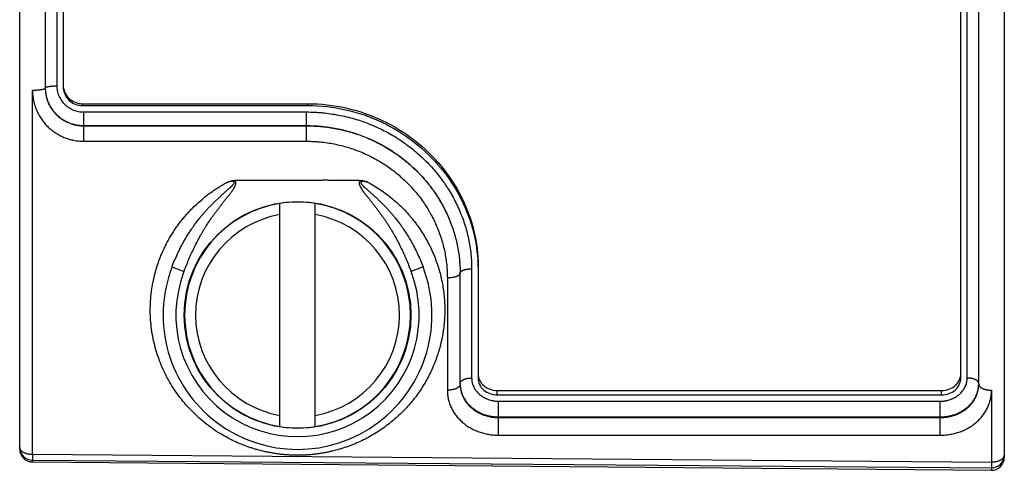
# Model space of a CAD drawing. Header units: inches. Extents: x 0 to 22, y 0 to 17.
# Tile 7 of 21: x 13.398 to 14.167, y 4.139 to 4.491. Entities that reach past the tile are written whole.
import ezdxf

# ---------------------------------------------------------------- set-up
doc = ezdxf.new("R2010")
doc.units = ezdxf.units.IN
doc.header["$LTSCALE"] = 1.21
doc.header["$MEASUREMENT"] = 0
doc.layers.get('0').update_dxf_attribs({"linetype": 'CONTINUOUS'})

msp = doc.modelspace()

# ---------------------------------------------------------------- linework, layer by layer
at = {"color": 7, "linetype": 'CONTINUOUS'}
for p, q in [((13.39762, 4.15527), (13.39762, 8.2379)), ((13.41762, 8.18653), (13.41762, 4.43729)), ((13.42662, 8.18166), (13.42662, 4.43908)), ((14.16662, 5.32684), (14.16662, 4.14873)), ((14.13762, 4.21086), (14.13762, 5.26658)), ((14.14662, 4.20606), (14.14662, 5.26658)), ((13.40762, 4.15127), (13.40762, 4.43553)), ((13.44762, 4.4187), (13.62162, 4.4187)), ((13.44762, 4.39584), (13.44762, 4.4187)), ((13.62162, 4.39584), (13.62162, 4.4187)), ((13.44762, 4.40808), (13.62162, 4.40808)), ((13.44762, 4.40787), (13.62162, 4.40787)), ((13.44762, 4.39584), (13.62162, 4.39584)), ((13.6134, 4.36522), (13.5656, 4.36527)), ((13.60084, 4.17291), (13.60084, 4.34726)), ((13.6284, 4.17291), (13.6284, 4.34726)), ((13.5166, 4.29771), (13.52593, 4.29413)), ((13.71265, 4.29771), (13.70331, 4.29413)), ((13.74162, 4.20606), (13.74162, 4.29287)), ((13.75062, 4.29615), (13.75062, 4.21086)), ((13.73162, 4.28901), (13.73162, 4.20129)), ((14.15662, 4.20129), (14.15662, 4.14521)), ((13.77162, 4.19275), (14.11662, 4.19275)), ((13.77162, 4.16618), (13.77162, 4.19275)), ((14.11662, 4.16618), (14.11662, 4.19275)), ((13.77162, 4.1805), (14.11662, 4.1805)), ((13.77162, 4.18), (14.11662, 4.18)), ((13.77162, 4.16618), (14.11662, 4.16618)), ((13.40753, 4.14527), (13.40753, 4.14668)), ((13.40753, 4.14527), (14.15653, 4.13873)), ((13.40762, 4.15127), (13.40754, 4.14668)), ((13.40754, 4.14668), (14.15654, 4.14069)), ((13.40762, 4.15127), (14.15662, 4.14521)), ((14.15662, 4.14521), (14.15654, 4.14069)), ((14.15653, 4.14069), (14.15653, 4.13873))]:
    msp.add_line(p, q, dxfattribs=at)
at = {"color": 6, "linetype": 'CONTINUOUS'}
for p, q in [((13.43162, 8.18151), (13.43162, 4.43852)), ((14.13262, 4.21079), (14.13262, 5.26658)), ((13.44662, 4.42514), (13.62262, 4.42514)), ((13.44662, 4.42371), (13.44662, 4.42514)), ((13.44662, 4.42371), (13.62262, 4.42371)), ((13.62262, 4.42371), (13.62262, 4.42514)), ((13.75562, 4.29836), (13.75562, 4.21079)), ((13.77062, 4.20114), (14.11762, 4.20114)), ((13.77062, 4.19764), (13.77062, 4.20114)), ((14.11762, 4.19764), (14.11762, 4.20114)), ((13.77062, 4.19764), (14.11762, 4.19764))]:
    msp.add_line(p, q, dxfattribs=at)
at = {"color": 7, "linetype": 'CONTINUOUS'}
msp.add_circle((13.61462, 4.26008), 0.08858, dxfattribs=at)
for centre, radius, start, end in [((13.44661, 4.4375), 0.02899, 180.00085, 180.42375), ((13.61462, 4.26008), 0.08823, 98.98533, 261.01467), ((13.61462, 4.26008), 0.08826, 81.01752, 98.98248), ((13.61462, 4.26008), 0.08823, 278.98533, 81.01467), ((13.61462, 4.26008), 0.07963, 99.96486, 260.03514), ((13.61462, 4.26008), 0.07963, 279.96486, 80.03514), ((13.61462, 4.26008), 0.105, 158.99923, 21.00077), ((13.61462, 4.26008), 0.095, 158.9993, 21.0007), ((13.7645, 4.20657), 0.02287, 179.99886, 181.27858), ((14.12375, 4.20657), 0.02287, 358.72142, 0.00117), ((13.61462, 4.26008), 0.08826, 261.01752, 278.98248), ((13.40055, 4.15668), 0.00293, 180.00001, 180.36087), ((13.40762, 4.15668), 0.01, 180.10589, 269.54208), ((13.40762, 4.15527), 0.01, 180, 269.5), ((14.15662, 4.14873), 0.01, 269.5, 360), ((14.15662, 4.15069), 0.01, 269.51322, 359.99999)]:
    msp.add_arc(centre, radius, start, end, dxfattribs=at)
for points, knots in [([(13.41762, 4.43729), (13.41762, 4.43727), (13.41762, 4.43725), (13.41761, 4.43719), (13.41758, 4.43711), (13.41751, 4.43703), (13.41743, 4.43694), (13.41732, 4.43686), (13.41721, 4.43679), (13.41712, 4.43674), (13.41701, 4.43668), (13.41686, 4.43661), (13.41666, 4.43653), (13.41644, 4.43646), (13.41619, 4.43638), (13.41593, 4.43631), (13.41565, 4.43624), (13.41523, 4.43615), (13.41467, 4.43604), (13.41395, 4.43593), (13.41316, 4.43582), (13.41232, 4.43574), (13.41144, 4.43566), (13.41052, 4.43561), (13.40957, 4.43556), (13.4086, 4.43554), (13.40795, 4.43553), (13.40762, 4.43553)], [0, 0, 0, 0, 0.004149, 0.008377, 0.017334, 0.027376, 0.038845, 0.051962, 0.066857, 0.075, 0.083613, 0.102261, 0.122817, 0.145273, 0.16961, 0.195792, 0.223779, 0.253519, 0.318019, 0.388765, 0.465142, 0.546466, 0.632, 0.720956, 0.812512, 0.905816, 1, 1, 1, 1]), ([(13.41762, 4.4375), (13.41762, 4.43752), (13.41762, 4.43754), (13.41764, 4.4376), (13.41766, 4.43766), (13.41772, 4.43774), (13.4178, 4.43782), (13.4179, 4.43789), (13.41801, 4.43797), (13.41815, 4.43804), (13.41831, 4.43811), (13.41849, 4.43818), (13.41869, 4.43825), (13.41891, 4.43832), (13.41914, 4.43838), (13.4194, 4.43845), (13.41977, 4.43853), (13.42028, 4.43863), (13.42093, 4.43873), (13.42164, 4.43882), (13.42239, 4.4389), (13.42319, 4.43897), (13.42402, 4.43902), (13.42517, 4.43907), (13.42604, 4.43908), (13.42662, 4.43908)], [0, 0, 0, 0, 0.004148, 0.008375, 0.017329, 0.02737, 0.038838, 0.051953, 0.066849, 0.083601, 0.102248, 0.122804, 0.145261, 0.169597, 0.19578, 0.223767, 0.253507, 0.318009, 0.388756, 0.465134, 0.546461, 0.631997, 0.720956, 0.812514, 1, 1, 1, 1]), ([(13.41762, 4.43729), (13.41762, 4.4368), (13.41765, 4.43584), (13.41775, 4.43439), (13.41793, 4.43295), (13.41827, 4.43104), (13.41887, 4.4287), (13.41969, 4.42642), (13.42049, 4.42466), (13.42115, 4.42337), (13.42188, 4.42211), (13.42293, 4.42048), (13.42439, 4.41855), (13.42637, 4.41641), (13.42856, 4.41447), (13.43053, 4.41305), (13.43219, 4.41202), (13.43347, 4.41131), (13.43479, 4.41067), (13.43658, 4.40989), (13.4389, 4.40908), (13.44128, 4.4085), (13.44322, 4.40818), (13.44468, 4.408), (13.44615, 4.4079), (13.44713, 4.40787), (13.44762, 4.40787)], [0, 0, 0, 0, 0.03112, 0.062224, 0.093315, 0.124395, 0.186512, 0.248619, 0.279686, 0.31076, 0.341845, 0.372944, 0.435176, 0.497497, 0.559926, 0.622474, 0.653803, 0.685163, 0.716552, 0.747969, 0.810864, 0.873846, 0.90537, 0.936907, 0.968452, 1, 1, 1, 1]), ([(13.41762, 4.43729), (13.41763, 4.43681), (13.41766, 4.43585), (13.41778, 4.43441), (13.41796, 4.43299), (13.41831, 4.4311), (13.41892, 4.42877), (13.41976, 4.42652), (13.42056, 4.42477), (13.42122, 4.42349), (13.42195, 4.42224), (13.42301, 4.42062), (13.42447, 4.4187), (13.42645, 4.41658), (13.42863, 4.41465), (13.4306, 4.41323), (13.43226, 4.41221), (13.43353, 4.41151), (13.43485, 4.41087), (13.43663, 4.41009), (13.43894, 4.40929), (13.44131, 4.40871), (13.44324, 4.40839), (13.44518, 4.40815), (13.44665, 4.40808), (13.44762, 4.40808)], [0, 0, 0, 0, 0.030997, 0.061991, 0.092985, 0.123983, 0.18598, 0.248022, 0.279077, 0.31015, 0.341245, 0.372363, 0.434657, 0.497061, 0.559582, 0.62222, 0.653591, 0.68499, 0.716415, 0.747864, 0.810809, 0.873825, 0.905363, 0.936909, 1, 1, 1, 1]), ([(13.42662, 4.43908), (13.42662, 4.43875), (13.42664, 4.43807), (13.42672, 4.43707), (13.42684, 4.43607), (13.42708, 4.43474), (13.42742, 4.43344), (13.42785, 4.43216), (13.42835, 4.43091), (13.4291, 4.4294), (13.43016, 4.42768), (13.43119, 4.42634), (13.4321, 4.42533), (13.43281, 4.42461), (13.43356, 4.42392), (13.43434, 4.42327), (13.43515, 4.42266), (13.436, 4.42209), (13.43687, 4.42156), (13.43806, 4.4209), (13.43961, 4.4202), (13.44155, 4.41953), (13.44354, 4.41905), (13.44523, 4.41881), (13.4466, 4.41871), (13.44728, 4.4187), (13.44762, 4.4187)], [0, 0, 0, 0, 0.031037, 0.062069, 0.093098, 0.124128, 0.186178, 0.217225, 0.248282, 0.310421, 0.372631, 0.43493, 0.466126, 0.497347, 0.528596, 0.559872, 0.591175, 0.622505, 0.653861, 0.685243, 0.74806, 0.810961, 0.87393, 0.936944, 0.968471, 1, 1, 1, 1]), ([(13.40762, 4.43553), (13.40762, 4.43488), (13.40765, 4.43359), (13.4078, 4.43165), (13.40803, 4.42972), (13.40836, 4.4278), (13.40879, 4.42591), (13.40931, 4.42403), (13.40992, 4.42218), (13.41062, 4.42037), (13.4114, 4.41859), (13.41257, 4.41628), (13.41424, 4.41349), (13.41618, 4.41088), (13.41788, 4.40891), (13.41923, 4.4075), (13.42065, 4.40615), (13.42214, 4.40488), (13.42368, 4.40368), (13.42529, 4.40255), (13.42695, 4.4015), (13.42866, 4.40054), (13.43042, 4.39966), (13.43222, 4.39886), (13.43406, 4.39816), (13.43594, 4.39754), (13.43784, 4.39702), (13.44041, 4.39645), (13.44367, 4.39597), (13.4463, 4.39584), (13.44762, 4.39584)], [0, 0, 0, 0, 0.031069, 0.062127, 0.093175, 0.124216, 0.155253, 0.186289, 0.217327, 0.248369, 0.279421, 0.310483, 0.372635, 0.434868, 0.46603, 0.49722, 0.528439, 0.559687, 0.590968, 0.622279, 0.653623, 0.684997, 0.716402, 0.747836, 0.779296, 0.810782, 0.842289, 0.873815, 0.936892, 1, 1, 1, 1]), ([(13.62162, 4.4187), (13.62373, 4.4187), (13.62688, 4.41862), (13.63108, 4.41837), (13.63527, 4.41802), (13.64049, 4.4174), (13.64671, 4.41636), (13.65287, 4.41503), (13.65896, 4.41341), (13.66497, 4.4115), (13.66988, 4.40967), (13.67376, 4.40807), (13.67759, 4.40639), (13.6823, 4.40411), (13.68781, 4.40111), (13.69317, 4.39786), (13.69835, 4.39436), (13.70336, 4.39062), (13.70816, 4.38665), (13.71276, 4.38247), (13.71715, 4.37807), (13.7213, 4.37348), (13.72521, 4.36871), (13.72827, 4.36458), (13.73058, 4.3612), (13.7328, 4.35778), (13.73541, 4.3534), (13.73827, 4.34802), (13.74085, 4.34253), (13.74313, 4.33693), (13.74512, 4.33124), (13.74681, 4.32548), (13.7482, 4.31967), (13.74928, 4.31381), (13.74993, 4.30891), (13.75029, 4.30498), (13.75048, 4.30203), (13.7506, 4.29909), (13.75062, 4.29713), (13.75062, 4.29615)], [0, 0, 0, 0, 0.031977, 0.047966, 0.063953, 0.095921, 0.127879, 0.159824, 0.191754, 0.223663, 0.255548, 0.271482, 0.287408, 0.319232, 0.351018, 0.382762, 0.414458, 0.446099, 0.47768, 0.509195, 0.540637, 0.572, 0.603276, 0.634461, 0.650018, 0.665549, 0.696532, 0.727405, 0.758165, 0.788808, 0.819331, 0.849734, 0.880016, 0.91018, 0.940227, 0.95521, 0.970166, 0.985096, 1, 1, 1, 1]), ([(13.62162, 4.40808), (13.62359, 4.40808), (13.62753, 4.40799), (13.63342, 4.40756), (13.63928, 4.40685), (13.6451, 4.40586), (13.65087, 4.40459), (13.65656, 4.40304), (13.66217, 4.40123), (13.66768, 4.39915), (13.67308, 4.3968), (13.67835, 4.39421), (13.68349, 4.39136), (13.68847, 4.38828), (13.6933, 4.38496), (13.69795, 4.38142), (13.70241, 4.37767), (13.70668, 4.37372), (13.71074, 4.36957), (13.71459, 4.36525), (13.71821, 4.36075), (13.72159, 4.3561), (13.72474, 4.3513), (13.72763, 4.34637), (13.73027, 4.34133), (13.73264, 4.33618), (13.73474, 4.33093), (13.73657, 4.32562), (13.73813, 4.32023), (13.7394, 4.3148), (13.74039, 4.30934), (13.74098, 4.30476), (13.74132, 4.3011), (13.74155, 4.29744), (13.74162, 4.2947), (13.74162, 4.29287)], [0, 0, 0, 0, 0.032017, 0.064031, 0.096038, 0.128036, 0.160021, 0.191989, 0.223936, 0.255858, 0.287751, 0.31961, 0.35143, 0.383204, 0.414929, 0.446596, 0.4782, 0.509734, 0.541191, 0.572565, 0.603847, 0.635033, 0.666113, 0.697084, 0.727939, 0.758673, 0.789283, 0.819765, 0.850118, 0.880342, 0.910439, 0.94041, 0.955351, 0.970263, 1, 1, 1, 1]), ([(13.62162, 4.40787), (13.62359, 4.40787), (13.62753, 4.40778), (13.63341, 4.40735), (13.63927, 4.40665), (13.64509, 4.40566), (13.65085, 4.4044), (13.65654, 4.40286), (13.66215, 4.40106), (13.66766, 4.39899), (13.67305, 4.39666), (13.67832, 4.39407), (13.68346, 4.39124), (13.68844, 4.38817), (13.69327, 4.38487), (13.69791, 4.38135), (13.70238, 4.37761), (13.70665, 4.37367), (13.71071, 4.36954), (13.71455, 4.36522), (13.71817, 4.36074), (13.72156, 4.35609), (13.7247, 4.3513), (13.7276, 4.34638), (13.73024, 4.34133), (13.73261, 4.33617), (13.73472, 4.33092), (13.73655, 4.32559), (13.73811, 4.32019), (13.73939, 4.31474), (13.74039, 4.30925), (13.74098, 4.30464), (13.74131, 4.30095), (13.74155, 4.29727), (13.74162, 4.2945), (13.74162, 4.29265)], [0, 0, 0, 0, 0.031989, 0.063973, 0.09595, 0.127915, 0.159864, 0.191792, 0.223696, 0.255571, 0.287412, 0.319214, 0.350973, 0.382684, 0.414341, 0.44594, 0.477474, 0.508939, 0.540329, 0.57164, 0.602866, 0.634004, 0.665049, 0.695997, 0.726847, 0.757595, 0.78824, 0.818783, 0.849223, 0.879563, 0.909806, 0.939955, 0.954998, 0.970019, 1, 1, 1, 1]), ([(13.62162, 4.39584), (13.62344, 4.39584), (13.62616, 4.39577), (13.62979, 4.39555), (13.63341, 4.39524), (13.63791, 4.39469), (13.64328, 4.39376), (13.64859, 4.39257), (13.65384, 4.39113), (13.659, 4.38943), (13.66407, 4.38749), (13.66904, 4.3853), (13.67388, 4.38288), (13.6786, 4.38023), (13.68317, 4.37736), (13.68759, 4.37427), (13.69185, 4.37098), (13.69594, 4.3675), (13.69984, 4.36383), (13.70355, 4.35998), (13.70705, 4.35597), (13.71035, 4.35181), (13.71343, 4.3475), (13.71582, 4.3438), (13.71761, 4.34077), (13.71932, 4.33772), (13.72132, 4.33383), (13.72347, 4.32907), (13.72538, 4.32423), (13.72704, 4.31931), (13.72845, 4.31434), (13.72961, 4.30932), (13.73051, 4.30426), (13.73115, 4.29919), (13.73154, 4.2941), (13.73162, 4.29071), (13.73162, 4.28901)], [0, 0, 0, 0, 0.032037, 0.048055, 0.064072, 0.096097, 0.128109, 0.160104, 0.192077, 0.224025, 0.255942, 0.287824, 0.319664, 0.351459, 0.383202, 0.414889, 0.446513, 0.478069, 0.509552, 0.540954, 0.572273, 0.603501, 0.634634, 0.665669, 0.681148, 0.696602, 0.727427, 0.758144, 0.78875, 0.819245, 0.84963, 0.879906, 0.910076, 0.940145, 0.970117, 1, 1, 1, 1]), ([(13.55633, 4.16617), (13.55413, 4.16745), (13.54982, 4.17014), (13.54368, 4.17458), (13.53788, 4.17937), (13.53245, 4.1845), (13.5274, 4.18993), (13.52273, 4.19564), (13.51847, 4.20162), (13.51461, 4.20783), (13.51117, 4.21427), (13.50816, 4.2209), (13.50559, 4.22771), (13.50345, 4.23468), (13.50178, 4.24177), (13.50056, 4.24898), (13.49981, 4.25628), (13.49954, 4.26363), (13.49976, 4.27102), (13.50035, 4.27718), (13.50106, 4.28209), (13.50195, 4.287), (13.50337, 4.29311), (13.5052, 4.29912), (13.50691, 4.30387), (13.50879, 4.30859), (13.51091, 4.31322), (13.51327, 4.31775), (13.5158, 4.32222), (13.51857, 4.32657), (13.52156, 4.33078), (13.52391, 4.33387), (13.52638, 4.33689), (13.52896, 4.33983), (13.53164, 4.34268), (13.53535, 4.34637), (13.53926, 4.34988), (13.54335, 4.35318), (13.54651, 4.35556), (13.54976, 4.35783), (13.55309, 4.35999), (13.55649, 4.36204), (13.55881, 4.36332), (13.55998, 4.36395)], [0, 0, 0, 0, 0.031703, 0.063136, 0.094317, 0.125267, 0.156013, 0.186585, 0.217012, 0.247328, 0.277566, 0.307757, 0.337933, 0.368123, 0.398357, 0.428661, 0.459058, 0.489571, 0.52022, 0.551019, 0.566482, 0.581987, 0.613124, 0.644442, 0.660173, 0.675949, 0.707636, 0.72355, 0.739509, 0.771554, 0.787642, 0.803772, 0.819942, 0.83615, 0.852395, 0.868676, 0.901332, 0.91771, 0.934117, 0.950551, 0.96701, 0.983494, 1, 1, 1, 1]), ([(13.5166, 4.29771), (13.51725, 4.29942), (13.51862, 4.30283), (13.52086, 4.30785), (13.52329, 4.3128), (13.52591, 4.31766), (13.52872, 4.32241), (13.53122, 4.32628), (13.53332, 4.32931), (13.53548, 4.3323), (13.53774, 4.33522), (13.54009, 4.33808), (13.54189, 4.34018), (13.54374, 4.34225), (13.54563, 4.34428), (13.54756, 4.34628), (13.54952, 4.34824), (13.55153, 4.35017), (13.55322, 4.35175), (13.55459, 4.353), (13.55562, 4.35393), (13.55666, 4.35485), (13.5577, 4.35578), (13.55874, 4.35669), (13.55961, 4.35746), (13.56031, 4.35808), (13.56083, 4.35854), (13.56134, 4.359), (13.56186, 4.35947), (13.56228, 4.35986), (13.56262, 4.36018), (13.56287, 4.36042), (13.56312, 4.36067), (13.56337, 4.36091), (13.56361, 4.36116), (13.56385, 4.36141), (13.56409, 4.36167), (13.56432, 4.36193), (13.5645, 4.36216), (13.56464, 4.36234), (13.56474, 4.36248), (13.56483, 4.3626), (13.56489, 4.3627), (13.56495, 4.3628), (13.56503, 4.36292), (13.56511, 4.36308), (13.56516, 4.36321), (13.5652, 4.36332), (13.56522, 4.36341), (13.56523, 4.36349), (13.56524, 4.36358), (13.56524, 4.36367), (13.56522, 4.36375), (13.5652, 4.36384), (13.56517, 4.36392), (13.56512, 4.36399), (13.56506, 4.36406), (13.565, 4.36412), (13.56491, 4.36419), (13.56481, 4.36425), (13.5647, 4.3643), (13.56462, 4.36433), (13.56454, 4.36436), (13.56443, 4.36439), (13.56429, 4.36442), (13.56411, 4.36444), (13.56394, 4.36445), (13.56377, 4.36446), (13.56359, 4.36446), (13.56342, 4.36446), (13.56324, 4.36446), (13.56301, 4.36445), (13.56272, 4.36442), (13.56238, 4.36439), (13.56203, 4.36434), (13.56169, 4.36429), (13.56134, 4.36423), (13.561, 4.36417), (13.56055, 4.36408), (13.56021, 4.364), (13.55998, 4.36395)], [0, 0, 0, 0, 0.062038, 0.124141, 0.186312, 0.24855, 0.310856, 0.37323, 0.404442, 0.435671, 0.498171, 0.529444, 0.560732, 0.592033, 0.623348, 0.654675, 0.686015, 0.717366, 0.748729, 0.764414, 0.780102, 0.795793, 0.811486, 0.827182, 0.84288, 0.85073, 0.85858, 0.866431, 0.874283, 0.882135, 0.886062, 0.889989, 0.893915, 0.897842, 0.901769, 0.905697, 0.909624, 0.913552, 0.91748, 0.919445, 0.921409, 0.923373, 0.924356, 0.925338, 0.927303, 0.929268, 0.931233, 0.932216, 0.933199, 0.934183, 0.935166, 0.93615, 0.937134, 0.938117, 0.939101, 0.940085, 0.941068, 0.942052, 0.943036, 0.945001, 0.945985, 0.946968, 0.947951, 0.948934, 0.950899, 0.952865, 0.954829, 0.956794, 0.958758, 0.960723, 0.962687, 0.964651, 0.96858, 0.972508, 0.976436, 0.980363, 0.984291, 0.988219, 0.992146, 1, 1, 1, 1]), ([(13.52593, 4.29413), (13.52655, 4.29574), (13.5275, 4.29815), (13.52881, 4.30135), (13.53015, 4.30454), (13.5319, 4.30849), (13.53412, 4.31317), (13.53646, 4.3178), (13.53852, 4.3216), (13.54024, 4.3246), (13.54156, 4.32683), (13.54292, 4.32904), (13.54477, 4.33195), (13.54669, 4.33483), (13.54866, 4.33766), (13.55018, 4.33976), (13.55172, 4.34185), (13.55329, 4.34391), (13.55488, 4.34596), (13.55649, 4.34799), (13.55783, 4.34968), (13.55892, 4.35103), (13.55972, 4.35204), (13.56053, 4.35305), (13.56133, 4.35407), (13.56213, 4.3551), (13.56278, 4.35596), (13.56329, 4.35665), (13.56367, 4.35718), (13.56404, 4.35771), (13.5644, 4.35825), (13.56469, 4.3587), (13.56492, 4.35907), (13.56509, 4.35935), (13.56525, 4.35963), (13.56541, 4.35991), (13.56556, 4.3602), (13.56571, 4.36048), (13.56585, 4.36078), (13.56596, 4.36102), (13.56604, 4.36122), (13.5661, 4.36137), (13.56616, 4.36152), (13.56623, 4.36173), (13.5663, 4.36193), (13.56635, 4.36214), (13.56639, 4.3623), (13.56643, 4.36246), (13.56646, 4.36262), (13.56649, 4.36278), (13.56651, 4.36294), (13.56653, 4.3631), (13.56654, 4.36326), (13.56653, 4.36342), (13.56652, 4.36358), (13.56649, 4.36374), (13.56644, 4.3639), (13.56639, 4.36405), (13.5663, 4.36425), (13.56621, 4.36444), (13.5661, 4.36463), (13.56601, 4.36477), (13.56594, 4.36488), (13.56587, 4.36497), (13.56582, 4.36503), (13.56577, 4.36509), (13.56569, 4.36517), (13.56564, 4.36523), (13.5656, 4.36527)], [0, 0, 0, 0, 0.0625, 0.093751, 0.125001, 0.187501, 0.250001, 0.312501, 0.375, 0.406251, 0.437501, 0.468751, 0.500001, 0.562499, 0.593748, 0.624998, 0.656247, 0.687497, 0.718746, 0.749995, 0.781245, 0.796869, 0.812494, 0.828119, 0.843743, 0.859368, 0.874993, 0.882805, 0.890617, 0.89843, 0.906242, 0.914055, 0.917961, 0.921867, 0.925774, 0.92968, 0.933586, 0.937493, 0.941399, 0.945305, 0.947259, 0.949212, 0.951165, 0.953118, 0.957025, 0.958978, 0.960931, 0.962884, 0.964837, 0.966791, 0.968744, 0.970697, 0.972651, 0.974604, 0.976558, 0.978511, 0.980465, 0.982418, 0.984372, 0.988278, 0.990231, 0.992185, 0.994141, 0.995117, 0.996093, 0.997069, 0.998045, 1, 1, 1, 1]), ([(13.66926, 4.36395), (13.671, 4.36302), (13.67442, 4.36109), (13.67939, 4.35793), (13.68418, 4.35452), (13.68877, 4.35089), (13.69317, 4.34704), (13.69735, 4.34298), (13.70065, 4.33944), (13.70317, 4.33651), (13.70561, 4.33353), (13.7085, 4.3297), (13.71173, 4.32495), (13.71471, 4.32006), (13.71742, 4.31505), (13.71986, 4.30993), (13.72168, 4.30558), (13.723, 4.30206), (13.72422, 4.29852), (13.72558, 4.29406), (13.72693, 4.28865), (13.72802, 4.28321), (13.72883, 4.27774), (13.72937, 4.27225), (13.72963, 4.26677), (13.72963, 4.2613), (13.72937, 4.25585), (13.72884, 4.25044), (13.72805, 4.24508), (13.72701, 4.23976), (13.72571, 4.23451), (13.72416, 4.22934), (13.72237, 4.22425), (13.72034, 4.21925), (13.71807, 4.21435), (13.71556, 4.20956), (13.71283, 4.20488), (13.70987, 4.20033), (13.70668, 4.19592), (13.70327, 4.19165), (13.69965, 4.18753), (13.69582, 4.18357), (13.69178, 4.17979), (13.68753, 4.17618), (13.68309, 4.17277), (13.67847, 4.16955), (13.67366, 4.16655), (13.66867, 4.16377), (13.66352, 4.16123), (13.65822, 4.15893), (13.65369, 4.15722), (13.65, 4.156), (13.64626, 4.15486), (13.64247, 4.15385), (13.63864, 4.15299), (13.63574, 4.15242), (13.63282, 4.15192), (13.62989, 4.1515), (13.62694, 4.15114), (13.62398, 4.15087), (13.62101, 4.15067), (13.61804, 4.15054), (13.61506, 4.15049), (13.61209, 4.15052), (13.60911, 4.15062), (13.60614, 4.1508), (13.60318, 4.15105), (13.60023, 4.15138), (13.59729, 4.15179), (13.59437, 4.15227), (13.59146, 4.15282), (13.58762, 4.15365), (13.58382, 4.15462), (13.58007, 4.15574), (13.57637, 4.15694), (13.57183, 4.15861), (13.5665, 4.16087), (13.56133, 4.16338), (13.55798, 4.16521), (13.55633, 4.16617)], [0, 0, 0, 0, 0.016243, 0.032452, 0.048623, 0.064754, 0.08084, 0.096878, 0.112864, 0.120837, 0.128796, 0.14467, 0.160482, 0.176232, 0.191917, 0.207536, 0.223087, 0.230839, 0.238573, 0.25399, 0.26934, 0.284626, 0.29985, 0.315014, 0.330122, 0.345178, 0.360187, 0.375154, 0.390084, 0.404986, 0.419864, 0.434727, 0.449581, 0.464436, 0.479299, 0.49418, 0.509085, 0.524025, 0.539009, 0.554044, 0.56914, 0.584304, 0.599545, 0.614869, 0.630283, 0.645793, 0.661401, 0.677111, 0.692923, 0.708835, 0.724844, 0.732885, 0.740946, 0.75713, 0.76525, 0.773386, 0.781537, 0.789702, 0.797877, 0.806061, 0.814252, 0.822448, 0.830646, 0.838845, 0.847042, 0.855235, 0.863421, 0.871599, 0.879767, 0.887922, 0.896063, 0.904188, 0.920383, 0.928451, 0.936498, 0.952521, 0.968448, 0.984275, 1, 1, 1, 1]), ([(13.55998, 4.36395), (13.56004, 4.36397), (13.56015, 4.36401), (13.56029, 4.36406), (13.5604, 4.3641), (13.56052, 4.36414), (13.56066, 4.36419), (13.56083, 4.36424), (13.561, 4.3643), (13.56117, 4.36435), (13.5614, 4.36442), (13.56168, 4.36451), (13.56214, 4.36465), (13.5626, 4.36478), (13.56306, 4.3649), (13.56341, 4.36498), (13.56371, 4.36504), (13.56394, 4.36509), (13.56418, 4.36513), (13.56447, 4.36518), (13.56477, 4.36522), (13.56498, 4.36524), (13.5651, 4.36525), (13.56522, 4.36526), (13.56537, 4.36527), (13.56549, 4.36527), (13.56555, 4.36527)], [0, 0, 0, 0, 0.031186, 0.062371, 0.077965, 0.09356, 0.124761, 0.15597, 0.18718, 0.218389, 0.249601, 0.312037, 0.374487, 0.499427, 0.561925, 0.624444, 0.686983, 0.718261, 0.749544, 0.812125, 0.874728, 0.906038, 0.921696, 0.937358, 0.968679, 1, 1, 1, 1]), ([(13.61601, 4.36508), (13.61601, 4.36509), (13.61601, 4.36512), (13.61601, 4.36516), (13.61601, 4.3652), (13.616, 4.36522), (13.616, 4.36524), (13.61599, 4.36526), (13.61597, 4.36527), (13.61596, 4.36528), (13.61594, 4.36528), (13.61592, 4.36528), (13.61589, 4.36528), (13.61587, 4.36528), (13.61585, 4.36527), (13.61582, 4.36527), (13.6158, 4.36527), (13.61577, 4.36526), (13.61574, 4.36526), (13.61571, 4.36526), (13.61568, 4.36526), (13.61565, 4.36527), (13.6156, 4.36527), (13.61555, 4.36527), (13.61547, 4.36527), (13.61539, 4.36527), (13.6153, 4.36527), (13.61521, 4.36527), (13.61513, 4.36527), (13.61504, 4.36527), (13.61492, 4.36527), (13.61478, 4.36527), (13.61464, 4.36527), (13.61452, 4.36527), (13.61443, 4.36527), (13.61435, 4.36527), (13.61426, 4.36527), (13.61417, 4.36527), (13.61409, 4.36526), (13.61401, 4.36527), (13.61396, 4.36527), (13.6139, 4.36527), (13.61384, 4.36527), (13.61378, 4.36527), (13.61374, 4.36527), (13.6137, 4.36527), (13.61365, 4.36526), (13.61361, 4.36525), (13.61355, 4.36524), (13.61348, 4.36522), (13.61343, 4.36522), (13.6134, 4.36522)], [0, 0, 0, 0, 0.01679, 0.03458, 0.043213, 0.051382, 0.058941, 0.065861, 0.072309, 0.078741, 0.085623, 0.093134, 0.101248, 0.109822, 0.118656, 0.127526, 0.136203, 0.144545, 0.160431, 0.16811, 0.175689, 0.190755, 0.206002, 0.221506, 0.252861, 0.284065, 0.31512, 0.346216, 0.377353, 0.408482, 0.439598, 0.501834, 0.564073, 0.595193, 0.626317, 0.657443, 0.688557, 0.719655, 0.750757, 0.7819, 0.797505, 0.813131, 0.844353, 0.859913, 0.875437, 0.89095, 0.906502, 0.922115, 0.937761, 0.968976, 1, 1, 1, 1]), ([(13.66365, 4.36527), (13.66167, 4.36527), (13.6577, 4.36526), (13.65273, 4.36526), (13.64876, 4.36526), (13.64578, 4.36527), (13.64281, 4.36528), (13.63983, 4.36529), (13.63685, 4.3653), (13.63437, 4.3653), (13.63238, 4.36529), (13.63114, 4.36528), (13.63015, 4.36527), (13.62916, 4.36525), (13.62792, 4.36524), (13.62643, 4.36521), (13.62444, 4.36517), (13.62196, 4.36513), (13.61898, 4.36509), (13.617, 4.36508), (13.61601, 4.36508)], [0, 0, 0, 0, 0.124999, 0.249997, 0.312497, 0.374998, 0.4375, 0.500001, 0.562502, 0.625001, 0.65625, 0.687499, 0.703124, 0.718749, 0.749999, 0.781249, 0.8125, 0.875002, 0.937502, 1, 1, 1, 1]), ([(13.66365, 4.36527), (13.66362, 4.36523), (13.66356, 4.36517), (13.66348, 4.36509), (13.66343, 4.36503), (13.66338, 4.36497), (13.66333, 4.3649), (13.66328, 4.36484), (13.66324, 4.36477), (13.66319, 4.3647), (13.66314, 4.36461), (13.66307, 4.36449), (13.66299, 4.36435), (13.66292, 4.36421), (13.66286, 4.36406), (13.66281, 4.36393), (13.66278, 4.36383), (13.66276, 4.36375), (13.66274, 4.36367), (13.66273, 4.36356), (13.66271, 4.36343), (13.66271, 4.36326), (13.66272, 4.3631), (13.66274, 4.36289), (13.66278, 4.36262), (13.66285, 4.3623), (13.66293, 4.36199), (13.66301, 4.36173), (13.66308, 4.36153), (13.66316, 4.36133), (13.66326, 4.36108), (13.66339, 4.36078), (13.66353, 4.36049), (13.66368, 4.3602), (13.66383, 4.35991), (13.66399, 4.35963), (13.66415, 4.35935), (13.66432, 4.35907), (13.66455, 4.35871), (13.66484, 4.35825), (13.6652, 4.35772), (13.66557, 4.35718), (13.66595, 4.35666), (13.66634, 4.35614), (13.66672, 4.35562), (13.66725, 4.35493), (13.66791, 4.35407), (13.66871, 4.35306), (13.66952, 4.35204), (13.67033, 4.35103), (13.67141, 4.34968), (13.67276, 4.348), (13.67436, 4.34596), (13.67595, 4.34391), (13.67752, 4.34185), (13.67906, 4.33977), (13.68058, 4.33766), (13.68206, 4.33554), (13.68352, 4.33339), (13.68494, 4.33123), (13.68633, 4.32904), (13.68768, 4.32683), (13.689, 4.3246), (13.69072, 4.3216), (13.69278, 4.3178), (13.69513, 4.31318), (13.69697, 4.30927), (13.69839, 4.30612), (13.69942, 4.30374), (13.70043, 4.30135), (13.70174, 4.29815), (13.70269, 4.29574), (13.70331, 4.29413)], [0, 0, 0, 0, 0.001954, 0.002931, 0.003906, 0.004882, 0.005859, 0.006837, 0.007815, 0.008792, 0.009769, 0.011721, 0.013675, 0.015628, 0.017582, 0.019536, 0.020512, 0.021489, 0.022466, 0.023444, 0.025397, 0.02735, 0.029304, 0.031257, 0.035163, 0.039069, 0.042976, 0.046882, 0.048835, 0.050788, 0.054695, 0.058601, 0.062507, 0.066414, 0.07032, 0.074226, 0.078133, 0.082039, 0.085945, 0.093758, 0.10157, 0.109382, 0.117195, 0.125007, 0.132819, 0.140632, 0.156256, 0.171881, 0.187506, 0.20313, 0.218755, 0.250004, 0.281254, 0.312503, 0.343752, 0.375001, 0.406251, 0.4375, 0.46875, 0.499999, 0.531249, 0.562499, 0.593749, 0.624999, 0.687499, 0.749998, 0.812498, 0.843748, 0.874999, 0.90625, 0.9375, 1, 1, 1, 1]), ([(13.66372, 4.36527), (13.66378, 4.36527), (13.6639, 4.36527), (13.66405, 4.36526), (13.66416, 4.36525), (13.66428, 4.36524), (13.66443, 4.36523), (13.66461, 4.3652), (13.66485, 4.36517), (13.66514, 4.36512), (13.66549, 4.36505), (13.66584, 4.36498), (13.66619, 4.36489), (13.66654, 4.36481), (13.66688, 4.36471), (13.66723, 4.36461), (13.66757, 4.36451), (13.66785, 4.36442), (13.66808, 4.36435), (13.66825, 4.36429), (13.66842, 4.36424), (13.66859, 4.36419), (13.66873, 4.36414), (13.66884, 4.3641), (13.66896, 4.36406), (13.6691, 4.36401), (13.66921, 4.36397), (13.66926, 4.36395)], [0, 0, 0, 0, 0.031322, 0.062642, 0.078303, 0.093961, 0.125271, 0.156576, 0.187875, 0.250454, 0.313013, 0.375551, 0.43807, 0.500569, 0.563049, 0.625512, 0.687961, 0.750395, 0.781606, 0.812817, 0.844029, 0.87524, 0.90644, 0.922036, 0.937629, 0.968814, 1, 1, 1, 1]), ([(13.66926, 4.36395), (13.66904, 4.364), (13.6687, 4.36408), (13.66824, 4.36417), (13.66779, 4.36425), (13.66733, 4.36433), (13.66687, 4.36439), (13.66652, 4.36442), (13.66617, 4.36445), (13.66588, 4.36446), (13.66565, 4.36446), (13.66548, 4.36446), (13.6653, 4.36446), (13.66513, 4.36444), (13.66496, 4.36442), (13.66482, 4.36439), (13.6647, 4.36436), (13.66462, 4.36433), (13.66454, 4.3643), (13.66446, 4.36426), (13.66438, 4.36422), (13.66429, 4.36416), (13.6642, 4.36408), (13.66412, 4.36399), (13.66408, 4.36392), (13.66404, 4.36384), (13.66402, 4.36377), (13.66401, 4.36371), (13.66401, 4.36366), (13.66401, 4.36362), (13.66401, 4.36356), (13.66401, 4.36349), (13.66403, 4.3634), (13.66405, 4.36332), (13.66407, 4.36324), (13.66411, 4.36316), (13.66415, 4.36305), (13.66422, 4.36292), (13.66431, 4.36277), (13.6644, 4.36262), (13.6645, 4.36248), (13.6646, 4.36234), (13.66474, 4.36216), (13.66489, 4.36198), (13.66504, 4.3618), (13.6652, 4.36163), (13.66539, 4.36141), (13.66563, 4.36116), (13.66588, 4.36091), (13.66612, 4.36067), (13.66637, 4.36042), (13.66662, 4.36018), (13.66696, 4.35986), (13.66739, 4.35947), (13.6679, 4.359), (13.66859, 4.35838), (13.66946, 4.35761), (13.6705, 4.35669), (13.67155, 4.35577), (13.67259, 4.35485), (13.67362, 4.35393), (13.67466, 4.353), (13.67603, 4.35175), (13.67772, 4.35017), (13.67972, 4.34824), (13.68169, 4.34628), (13.68362, 4.34428), (13.6855, 4.34225), (13.68735, 4.34018), (13.68916, 4.33807), (13.6915, 4.33522), (13.69376, 4.3323), (13.69592, 4.32931), (13.69802, 4.32628), (13.70053, 4.32241), (13.70334, 4.31766), (13.70596, 4.3128), (13.70838, 4.30785), (13.71062, 4.30283), (13.71199, 4.29942), (13.71265, 4.29771)], [0, 0, 0, 0, 0.007854, 0.011781, 0.015709, 0.023564, 0.027492, 0.03142, 0.035348, 0.039277, 0.041241, 0.043205, 0.04517, 0.047135, 0.0491, 0.051065, 0.052048, 0.053032, 0.054015, 0.054998, 0.055982, 0.056965, 0.05893, 0.059914, 0.060897, 0.061881, 0.062865, 0.063357, 0.063849, 0.064341, 0.064833, 0.065816, 0.0668, 0.067783, 0.068766, 0.069749, 0.070732, 0.072697, 0.074662, 0.076626, 0.078591, 0.080555, 0.082519, 0.086447, 0.088411, 0.090375, 0.094303, 0.09823, 0.102157, 0.106084, 0.110011, 0.113938, 0.117864, 0.125717, 0.133568, 0.14142, 0.15712, 0.172818, 0.188514, 0.204207, 0.219898, 0.235586, 0.251271, 0.282634, 0.313985, 0.345325, 0.376652, 0.407966, 0.439268, 0.470556, 0.501829, 0.564329, 0.595557, 0.62677, 0.689143, 0.75145, 0.813688, 0.875859, 0.937962, 1, 1, 1, 1]), ([(13.74162, 4.29265), (13.74162, 4.29259), (13.74161, 4.29247), (13.74158, 4.29229), (13.74152, 4.29212), (13.74143, 4.29194), (13.74132, 4.29176), (13.74119, 4.29159), (13.74104, 4.29142), (13.74086, 4.29125), (13.74066, 4.29109), (13.74044, 4.29093), (13.7402, 4.29078), (13.73993, 4.29063), (13.73965, 4.29048), (13.73924, 4.29029), (13.73868, 4.29007), (13.73795, 4.28983), (13.73716, 4.28962), (13.73632, 4.28943), (13.73544, 4.28928), (13.73452, 4.28916), (13.73357, 4.28908), (13.7326, 4.28903), (13.73195, 4.28901), (13.73162, 4.28901)], [0, 0, 0, 0, 0.015836, 0.03192, 0.048483, 0.065736, 0.083857, 0.102994, 0.123263, 0.144752, 0.167523, 0.191619, 0.217063, 0.243862, 0.272011, 0.301493, 0.364333, 0.432082, 0.504324, 0.580556, 0.660207, 0.742656, 0.827237, 0.913256, 1, 1, 1, 1]), ([(13.74162, 4.29287), (13.74162, 4.29292), (13.74163, 4.29303), (13.74166, 4.29319), (13.74172, 4.29335), (13.74179, 4.29351), (13.74189, 4.29367), (13.74201, 4.29383), (13.74215, 4.29398), (13.74231, 4.29413), (13.74249, 4.29428), (13.74269, 4.29442), (13.74291, 4.29456), (13.74323, 4.29474), (13.74368, 4.29496), (13.74427, 4.2952), (13.74493, 4.29541), (13.74563, 4.2956), (13.74639, 4.29577), (13.74719, 4.2959), (13.74802, 4.29601), (13.74887, 4.29609), (13.74974, 4.29614), (13.75033, 4.29615), (13.75062, 4.29615)], [0, 0, 0, 0, 0.015843, 0.031934, 0.048504, 0.065762, 0.083889, 0.103031, 0.123304, 0.144796, 0.167571, 0.191669, 0.217114, 0.243915, 0.301535, 0.364374, 0.432122, 0.504361, 0.580588, 0.660234, 0.742676, 0.827251, 0.913263, 1, 1, 1, 1]), ([(13.74162, 4.20657), (13.74162, 4.20664), (13.74163, 4.20678), (13.74166, 4.20699), (13.74172, 4.2072), (13.74182, 4.20748), (13.74201, 4.20783), (13.74231, 4.20823), (13.74269, 4.20861), (13.74315, 4.20897), (13.74367, 4.2093), (13.74427, 4.20962), (13.74492, 4.2099), (13.74563, 4.21015), (13.74639, 4.21036), (13.74718, 4.21054), (13.74801, 4.21068), (13.74887, 4.21078), (13.74974, 4.21084), (13.75033, 4.21086), (13.75062, 4.21086)], [0, 0, 0, 0, 0.019579, 0.03932, 0.059372, 0.079881, 0.122736, 0.168778, 0.218581, 0.272473, 0.330571, 0.392824, 0.459046, 0.528941, 0.602129, 0.678158, 0.756522, 0.836673, 0.918031, 1, 1, 1, 1]), ([(13.75062, 4.21086), (13.75062, 4.21056), (13.75064, 4.20996), (13.75072, 4.20906), (13.75084, 4.20817), (13.75102, 4.20728), (13.75125, 4.2064), (13.75162, 4.20525), (13.75221, 4.20384), (13.75295, 4.2025), (13.75363, 4.20147), (13.75437, 4.20046), (13.7552, 4.19951), (13.7561, 4.19862), (13.75705, 4.19776), (13.75807, 4.19697), (13.75916, 4.19625), (13.76, 4.19574), (13.76087, 4.19527), (13.76176, 4.19484), (13.76268, 4.19445), (13.76394, 4.19397), (13.76523, 4.19358), (13.76655, 4.19327), (13.76755, 4.19308), (13.76856, 4.19293), (13.76958, 4.19282), (13.7706, 4.19276), (13.77128, 4.19275), (13.77162, 4.19275)], [0, 0, 0, 0, 0.029269, 0.058539, 0.087829, 0.117164, 0.146563, 0.176047, 0.235324, 0.295158, 0.325331, 0.355685, 0.416946, 0.447885, 0.479029, 0.541914, 0.573668, 0.605616, 0.637752, 0.670067, 0.702549, 0.735187, 0.800857, 0.833874, 0.866985, 0.900171, 0.933415, 0.966698, 1, 1, 1, 1]), ([(14.11662, 4.19275), (14.11696, 4.19275), (14.11765, 4.19276), (14.11867, 4.19282), (14.11969, 4.19293), (14.1207, 4.19308), (14.1217, 4.19327), (14.12301, 4.19358), (14.1243, 4.19397), (14.12556, 4.19445), (14.12648, 4.19484), (14.12738, 4.19527), (14.12825, 4.19574), (14.12909, 4.19625), (14.13017, 4.19697), (14.13119, 4.19776), (14.13215, 4.19862), (14.13305, 4.19951), (14.13387, 4.20046), (14.13461, 4.20147), (14.13529, 4.2025), (14.13604, 4.20384), (14.13662, 4.20525), (14.13699, 4.2064), (14.13722, 4.20728), (14.1374, 4.20817), (14.13753, 4.20906), (14.1376, 4.20996), (14.13762, 4.21056), (14.13762, 4.21086)], [0, 0, 0, 0, 0.033302, 0.066585, 0.099829, 0.133015, 0.166126, 0.199143, 0.264813, 0.297451, 0.329933, 0.362248, 0.394384, 0.426332, 0.458086, 0.520971, 0.552115, 0.583054, 0.644315, 0.674669, 0.704842, 0.764676, 0.823953, 0.853437, 0.882836, 0.912171, 0.941461, 0.970731, 1, 1, 1, 1]), ([(14.14662, 4.20657), (14.14662, 4.20664), (14.14661, 4.20678), (14.14658, 4.20699), (14.14653, 4.2072), (14.14642, 4.20748), (14.14624, 4.20783), (14.14594, 4.20823), (14.14556, 4.20861), (14.1451, 4.20897), (14.14457, 4.2093), (14.14398, 4.20962), (14.14332, 4.2099), (14.14261, 4.21015), (14.14186, 4.21036), (14.14106, 4.21054), (14.14023, 4.21068), (14.13937, 4.21078), (14.1385, 4.21084), (14.13792, 4.21086), (14.13762, 4.21086)], [0, 0, 0, 0, 0.019579, 0.03932, 0.059372, 0.079881, 0.122736, 0.168778, 0.218581, 0.272473, 0.330571, 0.392824, 0.459046, 0.528941, 0.602129, 0.678158, 0.756522, 0.836673, 0.918031, 1, 1, 1, 1]), ([(13.74162, 4.20606), (13.74162, 4.20598), (13.74161, 4.20582), (13.74158, 4.20559), (13.74152, 4.20535), (13.7414, 4.20504), (13.7412, 4.20465), (13.74086, 4.20421), (13.74044, 4.20379), (13.73993, 4.20339), (13.73934, 4.20302), (13.73868, 4.20267), (13.73796, 4.20236), (13.73717, 4.20208), (13.73633, 4.20184), (13.73544, 4.20164), (13.73452, 4.20149), (13.73357, 4.20137), (13.7326, 4.2013), (13.73195, 4.20129), (13.73162, 4.20129)], [0, 0, 0, 0, 0.019581, 0.039322, 0.059376, 0.079886, 0.122744, 0.168787, 0.218592, 0.272484, 0.330582, 0.392835, 0.459056, 0.528951, 0.602138, 0.678165, 0.756527, 0.836677, 0.918033, 1, 1, 1, 1]), ([(13.73162, 4.20129), (13.73162, 4.20071), (13.73165, 4.19955), (13.7318, 4.19782), (13.73203, 4.1961), (13.73237, 4.1944), (13.73279, 4.19271), (13.73331, 4.19104), (13.73392, 4.18941), (13.73462, 4.1878), (13.73541, 4.18622), (13.73628, 4.18468), (13.73724, 4.18318), (13.73828, 4.18173), (13.73941, 4.18032), (13.74061, 4.17897), (13.74189, 4.17767), (13.74324, 4.17642), (13.74466, 4.17524), (13.74614, 4.17411), (13.74769, 4.17306), (13.74929, 4.17207), (13.75095, 4.17115), (13.75267, 4.1703), (13.75442, 4.16953), (13.75623, 4.16883), (13.75807, 4.16821), (13.75994, 4.16768), (13.76184, 4.16722), (13.76377, 4.16684), (13.76571, 4.16655), (13.76833, 4.16627), (13.77031, 4.16618), (13.77162, 4.16618)], [0, 0, 0, 0, 0.029371, 0.058722, 0.088074, 0.117446, 0.146861, 0.17634, 0.205902, 0.235567, 0.265355, 0.295282, 0.325365, 0.35562, 0.386057, 0.416689, 0.447523, 0.478566, 0.509823, 0.541294, 0.57298, 0.604876, 0.636978, 0.669278, 0.701765, 0.734427, 0.767251, 0.800221, 0.833317, 0.866523, 0.899818, 0.933179, 1, 1, 1, 1]), ([(13.74162, 4.20606), (13.74162, 4.20562), (13.74165, 4.20475), (13.74175, 4.20346), (13.74193, 4.20217), (13.74219, 4.20089), (13.74251, 4.19963), (13.7429, 4.19838), (13.74336, 4.19716), (13.74389, 4.19596), (13.74449, 4.19478), (13.74515, 4.19364), (13.74588, 4.19252), (13.74693, 4.19108), (13.7484, 4.18937), (13.75039, 4.18748), (13.75257, 4.18578), (13.75494, 4.18427), (13.75747, 4.18298), (13.76013, 4.1819), (13.76291, 4.18106), (13.76577, 4.18045), (13.76868, 4.18008), (13.77064, 4.18), (13.77162, 4.18)], [0, 0, 0, 0, 0.029511, 0.05899, 0.088455, 0.117929, 0.147433, 0.176987, 0.206614, 0.236333, 0.266164, 0.296126, 0.326234, 0.356506, 0.417567, 0.479413, 0.542088, 0.605597, 0.669909, 0.734953, 0.800625, 0.866795, 0.933309, 1, 1, 1, 1]), ([(13.74163, 4.20606), (13.74164, 4.20563), (13.74168, 4.20479), (13.74181, 4.20352), (13.74202, 4.20227), (13.74229, 4.20102), (13.74263, 4.19979), (13.74304, 4.19857), (13.74352, 4.19738), (13.74407, 4.1962), (13.74468, 4.19505), (13.74557, 4.19355), (13.74685, 4.19175), (13.74862, 4.18974), (13.7506, 4.18789), (13.75277, 4.18621), (13.75513, 4.18473), (13.75763, 4.18345), (13.76027, 4.18239), (13.76301, 4.18155), (13.76584, 4.18095), (13.76872, 4.18058), (13.77065, 4.1805), (13.77162, 4.1805)], [0, 0, 0, 0, 0.029141, 0.058296, 0.087487, 0.116736, 0.146062, 0.175485, 0.205024, 0.234697, 0.264518, 0.294503, 0.354992, 0.416261, 0.478356, 0.54129, 0.60504, 0.669555, 0.734754, 0.800531, 0.866761, 0.933302, 1, 1, 1, 1]), ([(14.11662, 4.1805), (14.11759, 4.1805), (14.11953, 4.18058), (14.12241, 4.18095), (14.12523, 4.18155), (14.12797, 4.18239), (14.13061, 4.18345), (14.13312, 4.18473), (14.13547, 4.18621), (14.13765, 4.18789), (14.13963, 4.18974), (14.14139, 4.19175), (14.14267, 4.19355), (14.14357, 4.19505), (14.14418, 4.1962), (14.14472, 4.19738), (14.1452, 4.19857), (14.14561, 4.19979), (14.14595, 4.20102), (14.14623, 4.20227), (14.14643, 4.20352), (14.14656, 4.20479), (14.14661, 4.20563), (14.14662, 4.20606)], [0, 0, 0, 0, 0.066698, 0.133239, 0.199469, 0.265246, 0.330445, 0.39496, 0.45871, 0.521644, 0.583739, 0.645008, 0.705497, 0.735482, 0.765303, 0.794976, 0.824515, 0.853938, 0.883264, 0.912513, 0.941704, 0.970859, 1, 1, 1, 1]), ([(14.11662, 4.18), (14.1176, 4.18), (14.11956, 4.18008), (14.12248, 4.18045), (14.12534, 4.18106), (14.12811, 4.1819), (14.13077, 4.18298), (14.1333, 4.18427), (14.13567, 4.18578), (14.13786, 4.18748), (14.13984, 4.18937), (14.14131, 4.19108), (14.14237, 4.19252), (14.14309, 4.19364), (14.14375, 4.19478), (14.14435, 4.19596), (14.14488, 4.19716), (14.14534, 4.19838), (14.14574, 4.19963), (14.14606, 4.20089), (14.14631, 4.20217), (14.14649, 4.20346), (14.1466, 4.20475), (14.14662, 4.20562), (14.14662, 4.20606)], [0, 0, 0, 0, 0.066691, 0.133205, 0.199375, 0.265047, 0.330091, 0.394403, 0.457912, 0.520587, 0.582433, 0.643494, 0.673766, 0.703874, 0.733836, 0.763667, 0.793386, 0.823013, 0.852567, 0.882071, 0.911545, 0.94101, 0.970489, 1, 1, 1, 1]), ([(14.11662, 4.16618), (14.11794, 4.16618), (14.11991, 4.16627), (14.12253, 4.16655), (14.12448, 4.16684), (14.1264, 4.16722), (14.12831, 4.16768), (14.13018, 4.16821), (14.13202, 4.16883), (14.13382, 4.16953), (14.13558, 4.1703), (14.13729, 4.17115), (14.13895, 4.17207), (14.14056, 4.17306), (14.1421, 4.17411), (14.14359, 4.17524), (14.14501, 4.17642), (14.14636, 4.17767), (14.14763, 4.17897), (14.14884, 4.18032), (14.14996, 4.18173), (14.151, 4.18318), (14.15196, 4.18468), (14.15284, 4.18622), (14.15363, 4.1878), (14.15433, 4.18941), (14.15494, 4.19104), (14.15545, 4.19271), (14.15588, 4.1944), (14.15621, 4.1961), (14.15645, 4.19782), (14.15659, 4.19955), (14.15662, 4.20071), (14.15662, 4.20129)], [0, 0, 0, 0, 0.066821, 0.100182, 0.133477, 0.166683, 0.199779, 0.232749, 0.265573, 0.298235, 0.330722, 0.363022, 0.395124, 0.42702, 0.458706, 0.490177, 0.521434, 0.552477, 0.583311, 0.613943, 0.64438, 0.674635, 0.704718, 0.734645, 0.764433, 0.794098, 0.82366, 0.853139, 0.882554, 0.911926, 0.941278, 0.970629, 1, 1, 1, 1]), ([(14.14662, 4.20606), (14.14662, 4.20598), (14.14663, 4.20582), (14.14667, 4.20559), (14.14673, 4.20535), (14.14684, 4.20504), (14.14705, 4.20465), (14.14738, 4.20421), (14.14781, 4.20379), (14.14831, 4.20339), (14.1489, 4.20302), (14.14956, 4.20267), (14.15029, 4.20236), (14.15108, 4.20208), (14.15192, 4.20184), (14.1528, 4.20164), (14.15373, 4.20149), (14.15468, 4.20137), (14.15564, 4.2013), (14.1563, 4.20129), (14.15662, 4.20129)], [0, 0, 0, 0, 0.019581, 0.039322, 0.059376, 0.079886, 0.122744, 0.168787, 0.218592, 0.272484, 0.330582, 0.392835, 0.459056, 0.528951, 0.602138, 0.678165, 0.756527, 0.836677, 0.918033, 1, 1, 1, 1]), ([(13.39762, 4.15666), (13.39762, 4.15657), (13.39763, 4.15639), (13.39767, 4.15613), (13.39773, 4.15586), (13.39785, 4.15551), (13.39805, 4.15507), (13.39839, 4.15457), (13.39881, 4.1541), (13.39932, 4.15364), (13.39991, 4.15322), (13.40057, 4.15283), (13.4013, 4.15247), (13.40208, 4.15216), (13.40292, 4.15189), (13.40381, 4.15166), (13.40473, 4.15149), (13.40568, 4.15136), (13.40665, 4.15128), (13.4073, 4.15127), (13.40762, 4.15127)], [0, 0, 0, 0, 0.021474, 0.043081, 0.06494, 0.087164, 0.133083, 0.181582, 0.233168, 0.288158, 0.346693, 0.408766, 0.474249, 0.542908, 0.614431, 0.688435, 0.764484, 0.842102, 0.920783, 1, 1, 1, 1]), ([(14.15662, 4.14521), (14.15695, 4.14521), (14.1576, 4.14522), (14.15857, 4.1453), (14.15952, 4.14543), (14.16044, 4.14561), (14.16133, 4.14584), (14.16217, 4.14612), (14.16296, 4.14644), (14.16369, 4.1468), (14.16435, 4.14719), (14.16493, 4.14763), (14.16544, 4.14809), (14.16586, 4.14857), (14.1662, 4.14908), (14.1664, 4.14953), (14.16652, 4.14989), (14.16658, 4.15015), (14.16661, 4.15042), (14.16662, 4.1506), (14.16662, 4.15069)], [0, 0, 0, 0, 0.078948, 0.157366, 0.234733, 0.310549, 0.384345, 0.45569, 0.524211, 0.5896, 0.651633, 0.710188, 0.765266, 0.817016, 0.865757, 0.911996, 0.934408, 0.956471, 0.978297, 1, 1, 1, 1])]:
    msp.add_open_spline(points, degree=3, knots=knots, dxfattribs=at)
at = {"color": 6, "linetype": 'CONTINUOUS'}
for points, knots in [([(13.43162, 4.43981), (13.43162, 4.43793), (13.43242, 4.43407), (13.43573, 4.42913), (13.44078, 4.42592), (13.4447, 4.42514), (13.44662, 4.42514)], [0, 0, 0, 0, 0.243976, 0.496058, 0.750487, 1, 1, 1, 1]), ([(13.43162, 4.43852), (13.43162, 4.43661), (13.43243, 4.43271), (13.43575, 4.42773), (13.44079, 4.42449), (13.44471, 4.42371), (13.44662, 4.42371)], [0, 0, 0, 0, 0.246167, 0.499, 0.752681, 1, 1, 1, 1]), ([(13.62262, 4.42514), (13.63258, 4.42514), (13.6526, 4.42293), (13.68104, 4.41319), (13.70648, 4.39758), (13.72761, 4.3771), (13.7435, 4.35286), (13.75334, 4.32619), (13.75562, 4.30753), (13.75562, 4.29836)], [0, 0, 0, 0, 0.146946, 0.294544, 0.440398, 0.583871, 0.725457, 0.864684, 1, 1, 1, 1]), ([(13.62262, 4.42371), (13.63253, 4.42371), (13.65246, 4.42149), (13.68083, 4.41175), (13.70624, 4.39608), (13.72742, 4.37546), (13.7434, 4.35097), (13.75332, 4.32397), (13.75562, 4.30506), (13.75562, 4.29576)], [0, 0, 0, 0, 0.145546, 0.292025, 0.437291, 0.580795, 0.723012, 0.863349, 1, 1, 1, 1]), ([(13.75562, 4.21417), (13.75562, 4.21248), (13.75646, 4.20897), (13.75984, 4.20459), (13.76486, 4.20181), (13.7687, 4.20114), (13.77062, 4.20114)], [0, 0, 0, 0, 0.230703, 0.476991, 0.737286, 1, 1, 1, 1]), ([(14.11762, 4.20114), (14.11954, 4.20114), (14.12338, 4.20181), (14.12841, 4.20459), (14.13179, 4.20897), (14.13262, 4.21248), (14.13262, 4.21417)], [0, 0, 0, 0, 0.262714, 0.523009, 0.769297, 1, 1, 1, 1]), ([(13.75562, 4.21079), (13.75562, 4.20908), (13.75646, 4.20553), (13.75985, 4.20111), (13.76488, 4.19831), (13.76871, 4.19764), (13.77062, 4.19764)], [0, 0, 0, 0, 0.23286, 0.479919, 0.739498, 1, 1, 1, 1]), ([(14.11762, 4.19764), (14.11953, 4.19764), (14.12337, 4.19831), (14.12839, 4.20111), (14.13179, 4.20553), (14.13262, 4.20908), (14.13262, 4.21079)], [0, 0, 0, 0, 0.260502, 0.520081, 0.76714, 1, 1, 1, 1])]:
    msp.add_open_spline(points, degree=3, knots=knots, dxfattribs=at)
at = {"color": 7, "linetype": 'CONTINUOUS'}
msp.add_open_spline([(13.39762, 4.15666), (13.39762, 4.15666), (13.39762, 4.15667), (13.39762, 4.15668)], degree=3, dxfattribs=at)

doc.saveas('drawing.dxf')
